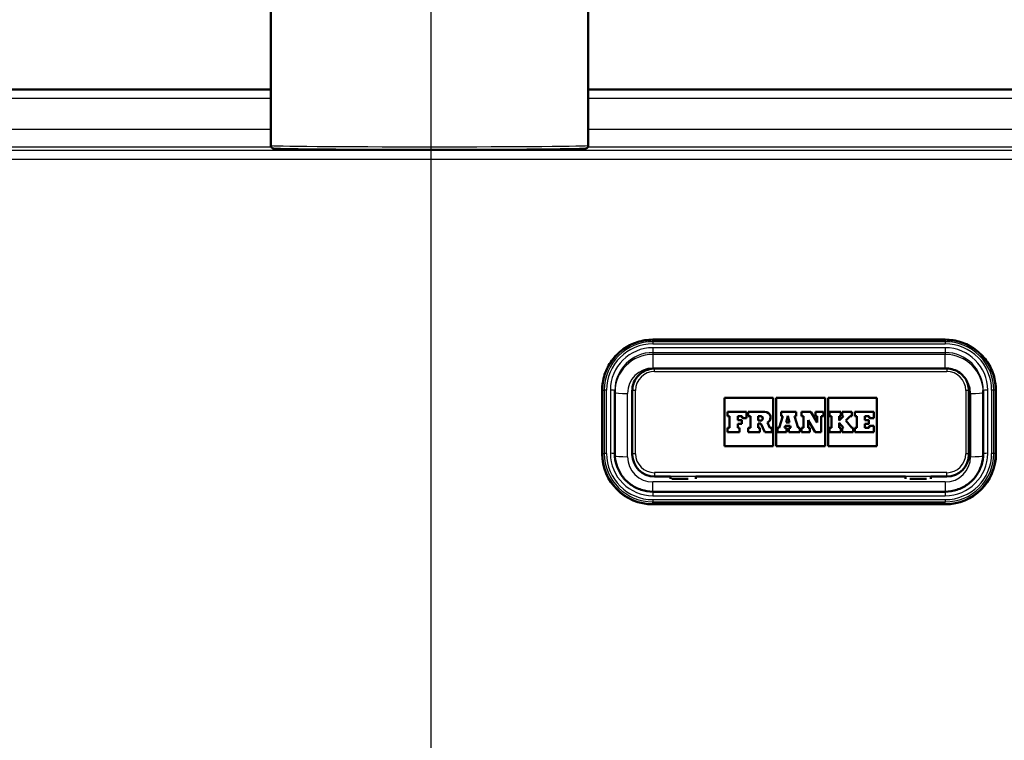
# Model space of a CAD drawing. Header units: millimetres. Extents: x 100 to 2000, y 93 to 3947.
# Tile 9 of 20: x 698 to 853, y 1665 to 1778. Entities that reach past the tile are written whole.
import ezdxf

# ---------------------------------------------------------------- set-up
doc = ezdxf.new("R2010")
doc.units = ezdxf.units.MM
doc.header["$LTSCALE"] = 10
for name, color, linetype, lineweight in [('Centerline(ISO)', 7, 'Continuous', 25), ('Dimensions(ISO)', 7, 'Continuous', 25), ('Hatch', 7, 'Continuous', 9), ('Visible Edges(ISO)', 7, 'Continuous', 50), ('Visible Tangent Edges(ISO)', 7, 'Continuous', 25)]:
    doc.layers.add(name, color=color, linetype=linetype, lineweight=lineweight)
doc.styles.add('Text_3.5mm', font='arial.ttf', dxfattribs={"width": 0.9})
doc.dimstyles.new('KS-STANDARD', dxfattribs={"dimscale": 10, "dimtxt": 3.5, "dimasz": 2.5, "dimexe": 3.175, "dimexo": 0, "dimgap": 0.8, "dimtad": 1, "dimdec": 1, "dimrnd": 1e-08, "dimtxsty": 'Text_3.5mm', "dimcen": 0.09, "dimdle": 10, "dimclrd": 7, "dimclre": 7, "dimclrt": 7, "dimadec": 0, "dimazin": 2, "dimtfac": 0.714286, "dimtdec": 4, "dimtmove": 0, "dimatfit": 3, "dimfxl": 1, "dimtolj": 1, "dimlwd": 25, "dimlwe": 25, "dimarcsym": 0})

# ---------------------------------------------------------------- blocks, each defined once
blk = doc.blocks.new('*D9')
at = {"layer": 'Defpoints', "color": 0, "linetype": 'Continuous'}
for p in [(965.57, 1767.08), (1225.09, 1767.08), (800.23, 1567.24)]:
    blk.add_point(p, dxfattribs=at)
at = {"layer": 'Dimensions(ISO)', "color": 7, "linetype": 'Continuous', "lineweight": 25}
for p, q in [((965.57, 1767.08), (1256.84, 1767.08)), ((1225.09, 1592.24), (1225.09, 1742.08)), ((800.23, 1567.24), (1256.84, 1567.24))]:
    blk.add_line(p, q, dxfattribs=at)
at = {"layer": 'Dimensions(ISO)', "color": 7, "linetype": 'Continuous'}
for points in [[(1220.93, 1742.08), (1229.26, 1742.08), (1225.09, 1767.08)], [(1220.93, 1592.24), (1229.26, 1592.24), (1225.09, 1567.24)]]:
    blk.add_solid(points, dxfattribs=at)
at = {"layer": 'Dimensions(ISO)', "color": 7, "linetype": 'Continuous', "lineweight": 25, "insert": (1199.22, 1632.24), "char_height": 35, "attachment_point": 4, "rotation": 90, "style": 'Text_3.5mm'}
blk.add_mtext('\\A1;200', dxfattribs=at)

msp = doc.modelspace()

# ---------------------------------------------------------------- hatches: boundary and pattern name
at = {"layer": 'Hatch'}
h = msp.add_hatch(dxfattribs=at)
h.set_pattern_fill('ANSI31', color=256, scale=254, style=0)
h.set_pattern_definition([(45, (0, 0), (-22.45064, 22.45064), [])])
edge = h.paths.add_edge_path()
edge.add_spline(control_points=[(797.58, 1551.38), (797.7, 1551.38), (797.84, 1551.36), (798.05, 1551.3), (798.16, 1551.25), (798.29, 1551.16), (798.35, 1551.1), (798.38, 1551.04), (798.38, 1551.03), (798.39, 1551.03)], knot_values=[-0.10134, -0.10134, -0.10134, -0.10134, -0.064566, -0.064566, -0.036176, -0.036176, -0.015542, -0.015542, -0.013949, -0.013949, -0.013949, -0.013949], degree=3, periodic=0)
edge.add_line((798.39, 1551.03), (798.39, 1551.03))
edge.add_spline(control_points=[(798.39, 1551.03), (798.82, 1551.13), (799.24, 1551.25), (800.47, 1551.64), (801.35, 1551.99), (803.04, 1552.84), (803.84, 1553.35), (804.76, 1554.08), (805.01, 1554.29), (805.25, 1554.53)], knot_values=[12.958233, 12.958233, 12.958233, 12.958233, 13.085259, 13.085259, 13.344928, 13.344928, 13.604598, 13.604598, 13.698705, 13.698705, 13.698705, 13.698705], degree=3, periodic=0)
edge.add_spline(control_points=[(805.25, 1554.53), (805.58, 1554.83), (805.91, 1555.11), (806.91, 1555.89), (807.7, 1556.39), (809.36, 1557.24), (810.23, 1557.6), (811.93, 1558.16), (812.92, 1558.41), (814.68, 1558.69), (815.44, 1558.77), (816.17, 1558.8)], knot_values=[4.12508, 4.12508, 4.12508, 4.12508, 4.248792, 4.248792, 4.50521, 4.50521, 4.761627, 4.761627, 5.040476, 5.040476, 5.250444, 5.250444, 5.250444, 5.250444], degree=3, periodic=0)
edge.add_spline(control_points=[(816.17, 1558.8), (847.56, 1560.02), (918.28, 1563.55)], knot_values=[25.041438, 25.041438, 25.041438, 31.228793, 31.228793, 31.228793], weights=[1.751223, 1.468718, 1.000744], degree=2, periodic=0)
edge.add_spline(control_points=[(918.28, 1563.55), (920.46, 1563.66), (922.61, 1564.13), (926.68, 1565.74), (928.57, 1566.88), (932.22, 1569.98), (933.85, 1572.04), (936.24, 1576.67), (936.98, 1579.19), (937.2, 1581.79)], knot_values=[-2.875134, -2.875134, -2.875134, -2.875134, -2.219023, -2.219023, -1.562894, -1.562894, -0.781472, -0.781472, 0, 0, 0, 0], degree=3, periodic=0)
edge.add_line((937.2, 1581.79), (952.35, 1754.97))
edge.add_ellipse((956.84, 1754.58), major_axis=(0.39, 4.48), ratio=1, start_angle=23.7503, end_angle=90, ccw=False)
edge.add_line((955.39, 1758.84), (955.39, 1760.08))
edge.add_ellipse((956.39, 1760.08), major_axis=(0, 1), ratio=1, start_angle=0, end_angle=90, ccw=False)
edge.add_line((956.39, 1761.08), (957.39, 1761.08))
edge.add_line((957.39, 1761.08), (967.39, 1761.08))
edge.add_line((967.39, 1761.08), (967.07, 1765.68))
edge.add_ellipse((965.57, 1765.58), major_axis=(-0.1, 1.5), ratio=1, start_angle=270, end_angle=356)
edge.add_line((965.57, 1767.08), (948.76, 1767.08))
edge.add_ellipse((948.76, 1765.58), major_axis=(-1.5, 0), ratio=1, start_angle=270, end_angle=355)
edge.add_line((947.27, 1765.71), (931.57, 1586.2))
edge.add_spline(control_points=[(931.57, 1586.2), (931.42, 1584.56), (931.01, 1582.96), (929.69, 1579.96), (928.79, 1578.58), (926.36, 1575.93), (924.77, 1574.76), (921.23, 1573.1), (919.32, 1572.62), (917.37, 1572.52)], knot_values=[-2.156381, -2.156381, -2.156381, -2.156381, -1.664116, -1.664116, -1.171866, -1.171866, -0.585904, -0.585904, 0, 0, 0, 0], degree=3, periodic=0)
edge.add_spline(control_points=[(917.37, 1572.52), (832.44, 1568.27), (800.23, 1567.24)], knot_values=[0.008308, 0.008308, 0.008308, 8.276929, 8.276929, 8.276929], weights=[1.001255, 1.625557, 1.917442], degree=2, periodic=0)
edge.add_spline(control_points=[(800.23, 1567.24), (799.9, 1567.23), (799.55, 1567.2), (798.76, 1567.09), (798.32, 1566.99), (797.27, 1566.68), (796.51, 1566.34), (795.54, 1565.66), (795.11, 1565.25), (794.76, 1564.66), (794.67, 1564.45), (794.6, 1564.19), (794.58, 1564.09), (794.56, 1563.99)], knot_values=[0.700676, 0.700676, 0.700676, 0.700676, 0.795408, 0.795408, 0.919285, 0.919285, 1.125469, 1.125469, 1.275, 1.275, 1.331078, 1.331078, 1.358683, 1.358683, 1.358683, 1.358683], degree=3, periodic=0)
edge.add_spline(control_points=[(794.56, 1563.99), (794.43, 1562.93), (794.3, 1561.89)], knot_values=[0, 0, 0, 0.211341, 0.211341, 0.211341], weights=[1, 1.000003, 1], degree=2, periodic=0)
edge.add_spline(control_points=[(794.3, 1561.89), (794.29, 1561.86), (794.29, 1561.83), (794.27, 1561.76), (794.24, 1561.7), (794.14, 1561.54), (794.02, 1561.42), (793.9, 1561.33), (793.89, 1561.33), (793.88, 1561.32)], knot_values=[0.006591, 0.006591, 0.006591, 0.006591, 0.014231, 0.014231, 0.029909, 0.029909, 0.071875, 0.071875, 0.074931, 0.074931, 0.074931, 0.074931], degree=3, periodic=0)
edge.add_spline(control_points=[(793.88, 1561.32), (792.27, 1560.26), (790.71, 1559.3)], knot_values=[0, 0, 0, 0.376379, 0.376379, 0.376379], weights=[1, 1.000387, 1], degree=2, periodic=0)
edge.add_spline(control_points=[(790.71, 1559.3), (790.53, 1559.2), (790.31, 1559.11), (789.98, 1559.03), (789.83, 1559), (789.67, 1558.97)], knot_values=[0.077064, 0.077064, 0.077064, 0.077064, 0.136783, 0.136783, 0.179661, 0.179661, 0.179661, 0.179661], degree=3, periodic=0)
edge.add_spline(control_points=[(789.67, 1558.97), (762.39, 1555.4), (735.11, 1558.97)], knot_values=[0, 0, 0, 5.470025, 5.470025, 5.470025], weights=[1, 1.1468, 1], degree=2, periodic=0)
edge.add_spline(control_points=[(735.11, 1558.97), (734.95, 1559), (734.8, 1559.03), (734.47, 1559.11), (734.25, 1559.2), (734.07, 1559.3)], knot_values=[0.758767, 0.758767, 0.758767, 0.758767, 0.801645, 0.801645, 0.861364, 0.861364, 0.861364, 0.861364], degree=3, periodic=0)
edge.add_spline(control_points=[(734.07, 1559.3), (732.51, 1560.26), (730.9, 1561.32)], knot_values=[0, 0, 0, 0.376379, 0.376379, 0.376379], weights=[1, 1.000387, 1], degree=2, periodic=0)
edge.add_spline(control_points=[(730.9, 1561.32), (730.89, 1561.33), (730.88, 1561.33), (730.76, 1561.42), (730.64, 1561.54), (730.54, 1561.7), (730.51, 1561.76), (730.49, 1561.83), (730.49, 1561.86), (730.48, 1561.89)], knot_values=[0.804848, 0.804848, 0.804848, 0.804848, 0.807903, 0.807903, 0.849869, 0.849869, 0.865548, 0.865548, 0.873188, 0.873188, 0.873188, 0.873188], degree=3, periodic=0)
edge.add_spline(control_points=[(730.48, 1561.89), (730.35, 1562.93), (730.22, 1563.99)], knot_values=[0, 0, 0, 0.211341, 0.211341, 0.211341], weights=[1, 1.000003, 1], degree=2, periodic=0)
edge.add_spline(control_points=[(730.22, 1563.99), (730.2, 1564.09), (730.18, 1564.19), (730.11, 1564.45), (730.02, 1564.66), (729.67, 1565.25), (729.24, 1565.66), (728.27, 1566.34), (727.51, 1566.68), (726.46, 1566.99), (726.02, 1567.09), (725.23, 1567.2), (724.88, 1567.23), (724.55, 1567.24)], knot_values=[1.407459, 1.407459, 1.407459, 1.407459, 1.435064, 1.435064, 1.491142, 1.491142, 1.640673, 1.640673, 1.846857, 1.846857, 1.970734, 1.970734, 2.065466, 2.065466, 2.065466, 2.065466], degree=3, periodic=0)
edge.add_spline(control_points=[(724.55, 1567.24), (692.34, 1568.27), (607.41, 1572.52)], knot_values=[22.797799, 22.797799, 22.797799, 31.066421, 31.066421, 31.066421], weights=[1.917442, 1.625557, 1.001255], degree=2, periodic=0)
edge.add_spline(control_points=[(607.41, 1572.52), (605.77, 1572.6), (604.16, 1572.95), (601.11, 1574.16), (599.69, 1575.01), (596.95, 1577.34), (595.73, 1578.89), (593.93, 1582.36), (593.39, 1584.25), (593.21, 1586.2)], knot_values=[-2.156391, -2.156391, -2.156391, -2.156391, -1.66429, -1.66429, -1.172174, -1.172174, -0.586106, -0.586106, 0, 0, 0, 0], degree=3, periodic=0)
edge.add_line((593.21, 1586.2), (577.51, 1765.71))
edge.add_ellipse((576.02, 1765.58), major_axis=(-0.13, 1.49), ratio=1, start_angle=270, end_angle=355)
edge.add_line((576.02, 1767.08), (559.21, 1767.08))
edge.add_ellipse((559.21, 1765.58), major_axis=(-1.5, 0), ratio=1, start_angle=270, end_angle=356)
edge.add_line((557.71, 1765.68), (557.39, 1761.08))
edge.add_line((557.39, 1761.08), (567.39, 1761.08))
edge.add_line((567.39, 1761.08), (568.39, 1761.08))
edge.add_ellipse((568.39, 1760.08), major_axis=(1, 0), ratio=1, start_angle=0, end_angle=90, ccw=False)
edge.add_line((569.39, 1760.08), (569.39, 1758.84))
edge.add_ellipse((567.94, 1754.58), major_axis=(4.26, -1.45), ratio=1, start_angle=23.7503, end_angle=90, ccw=False)
edge.add_line((572.43, 1754.97), (587.58, 1581.79))
edge.add_spline(control_points=[(587.58, 1581.79), (587.77, 1579.61), (588.32, 1577.48), (590.08, 1573.47), (591.28, 1571.63), (594.52, 1568.09), (596.64, 1566.54), (601.35, 1564.32), (603.9, 1563.68), (606.5, 1563.55)], knot_values=[-2.875121, -2.875121, -2.875121, -2.875121, -2.218794, -2.218794, -1.562489, -1.562489, -0.781206, -0.781206, 0, 0, 0, 0], degree=3, periodic=0)
edge.add_spline(control_points=[(606.5, 1563.55), (677.22, 1560.02), (708.61, 1558.8)], knot_values=[0.004917, 0.004917, 0.004917, 6.192271, 6.192271, 6.192271], weights=[1.000744, 1.468718, 1.751223], degree=2, periodic=0)
edge.add_spline(control_points=[(708.61, 1558.8), (709.34, 1558.77), (710.1, 1558.69), (711.86, 1558.41), (712.85, 1558.16), (714.55, 1557.6), (715.42, 1557.24), (717.08, 1556.39), (717.87, 1555.89), (718.87, 1555.11), (719.2, 1554.83), (719.53, 1554.53)], knot_values=[1.769227, 1.769227, 1.769227, 1.769227, 1.979195, 1.979195, 2.258043, 2.258043, 2.514461, 2.514461, 2.770879, 2.770879, 2.894591, 2.894591, 2.894591, 2.894591], degree=3, periodic=0)
edge.add_spline(control_points=[(719.53, 1554.53), (719.77, 1554.29), (720.02, 1554.08), (720.94, 1553.35), (721.74, 1552.84), (723.43, 1551.99), (724.31, 1551.64), (725.54, 1551.25), (725.96, 1551.13), (726.39, 1551.03)], knot_values=[5.380685, 5.380685, 5.380685, 5.380685, 5.474793, 5.474793, 5.734462, 5.734462, 5.994132, 5.994132, 6.121158, 6.121158, 6.121158, 6.121158], degree=3, periodic=0)
edge.add_line((726.39, 1551.03), (726.39, 1551.03))
edge.add_spline(control_points=[(726.39, 1551.03), (726.4, 1551.03), (726.4, 1551.04), (726.43, 1551.1), (726.49, 1551.16), (726.62, 1551.25), (726.73, 1551.3), (726.94, 1551.36), (727.08, 1551.38), (727.2, 1551.38)], knot_values=[0.013949, 0.013949, 0.013949, 0.013949, 0.015542, 0.015542, 0.036176, 0.036176, 0.064566, 0.064566, 0.10134, 0.10134, 0.10134, 0.10134], degree=3, periodic=0)
edge.add_line((727.2, 1551.38), (738.49, 1551.38))
edge.add_line((738.49, 1551.38), (797.58, 1551.38))
edge = h.paths.add_edge_path(flags=0)
edge.add_spline(control_points=[(732.41, 1554.28), (732.41, 1554.29), (732.41, 1554.29), (732.41, 1554.3), (732.42, 1554.3), (732.43, 1554.32), (732.44, 1554.33), (732.47, 1554.35), (732.49, 1554.36), (732.54, 1554.38), (732.57, 1554.38), (732.6, 1554.38)], knot_values=[0.000336, 0.000336, 0.000336, 0.000336, 0.0014, 0.0014, 0.002957, 0.002957, 0.007223, 0.007223, 0.013516, 0.013516, 0.02204, 0.02204, 0.02204, 0.02204], degree=3, periodic=0)
edge.add_line((732.6, 1554.38), (792.18, 1554.38))
edge.add_spline(control_points=[(792.18, 1554.38), (792.21, 1554.38), (792.24, 1554.38), (792.29, 1554.36), (792.31, 1554.35), (792.34, 1554.33), (792.35, 1554.32), (792.36, 1554.3), (792.37, 1554.3), (792.37, 1554.29), (792.37, 1554.29), (792.37, 1554.28)], knot_values=[0.066256, 0.066256, 0.066256, 0.066256, 0.07478, 0.07478, 0.081072, 0.081072, 0.085338, 0.085338, 0.086895, 0.086895, 0.087959, 0.087959, 0.087959, 0.087959], degree=3, periodic=0)
edge.add_line((792.37, 1554.28), (792.4, 1553.88))
edge.add_spline(control_points=[(792.4, 1553.88), (792.4, 1553.88), (792.4, 1553.88), (792.4, 1553.88), (792.4, 1553.87), (792.4, 1553.87), (792.39, 1553.86), (792.39, 1553.85), (792.38, 1553.84), (792.37, 1553.83), (792.34, 1553.81), (792.32, 1553.8), (792.27, 1553.78), (792.24, 1553.78), (792.21, 1553.78)], knot_values=[-0.000336, -0.000336, -0.000336, -0.000336, 0, 0, 0, 0.001401, 0.001401, 0.002958, 0.002958, 0.007223, 0.007223, 0.013512, 0.013512, 0.021371, 0.021371, 0.021371, 0.021371], degree=3, periodic=0)
edge.add_spline(control_points=[(792.21, 1553.78), (762.39, 1553.23), (732.57, 1553.78)], knot_values=[2.21493, 2.21493, 2.21493, 9.191636, 9.191636, 9.191636], weights=[1.169518, 1.372163, 1.169518], degree=2, periodic=0)
edge.add_spline(control_points=[(732.57, 1553.78), (732.54, 1553.78), (732.51, 1553.78), (732.46, 1553.8), (732.44, 1553.81), (732.41, 1553.83), (732.4, 1553.84), (732.39, 1553.85), (732.39, 1553.86), (732.38, 1553.87), (732.38, 1553.87), (732.38, 1553.88), (732.38, 1553.88), (732.38, 1553.88), (732.38, 1553.88)], knot_values=[-0.021371, -0.021371, -0.021371, -0.021371, -0.013512, -0.013512, -0.007223, -0.007223, -0.002958, -0.002958, -0.001401, -0.001401, 0, 0, 0, 0.000336, 0.000336, 0.000336, 0.000336], degree=3, periodic=0)
edge.add_line((732.38, 1553.88), (732.41, 1554.28))

# ---------------------------------------------------------------- linework, layer by layer
at = {"layer": 'Centerline(ISO)', "linetype": 'Continuous'}
msp.add_line((762.39, 837.35), (762.39, 1803.83), dxfattribs=at)
at = {"layer": 'Visible Edges(ISO)'}
for p, q in [((737.11, 1758.26), (737.11, 1843.25)), ((787.11, 1758.26), (787.11, 1843.25)), ((737.11, 1767.08), (597.43, 1767.08)), ((854.97, 1767.08), (787.11, 1767.08)), ((797.29, 1727.66), (843.29, 1727.66)), ((843.54, 1723.1), (797.54, 1723.1)), ((789.29, 1719.69), (789.29, 1709.72)), ((791.29, 1709.69), (791.29, 1719.65)), ((794.04, 1719.61), (794.04, 1709.65)), ((847.04, 1709.65), (847.04, 1719.61)), ((849.29, 1719.65), (849.29, 1709.69)), ((851.29, 1709.72), (851.29, 1719.69)), ((808.54, 1710.87), (808.54, 1718.48)), ((808.54, 1718.48), (816.23, 1718.48)), ((808.54, 1718.48), (816.23, 1718.48)), ((816.23, 1718.48), (816.23, 1710.87)), ((816.69, 1710.87), (816.69, 1718.48)), ((816.69, 1718.48), (824.39, 1718.48)), ((816.69, 1718.48), (824.39, 1718.48)), ((824.39, 1718.48), (824.39, 1710.87)), ((824.85, 1710.87), (824.85, 1718.48)), ((824.85, 1718.48), (832.54, 1718.48)), ((824.85, 1718.48), (832.54, 1718.48)), ((832.54, 1718.48), (832.54, 1710.87)), ((812.03, 1716.28), (809.03, 1716.28)), ((809.03, 1716.28), (809.03, 1715.63)), ((812.03, 1715.3), (812.03, 1716.28)), ((814.93, 1716.28), (812.29, 1716.28)), ((812.29, 1716.28), (812.29, 1715.63)), ((819.82, 1716.28), (817.47, 1716.28)), ((817.47, 1716.28), (817.47, 1715.63)), ((819.82, 1715.63), (819.82, 1716.28)), ((822.13, 1716.28), (820.66, 1716.28)), ((820.66, 1716.28), (820.66, 1715.63)), ((823.14, 1714.59), (822.13, 1716.28)), ((824.16, 1716.28), (822.88, 1716.28)), ((822.88, 1716.28), (822.88, 1715.63)), ((824.16, 1715.63), (824.16, 1716.28)), ((826.85, 1716.28), (825.08, 1716.28)), ((825.08, 1716.28), (825.08, 1715.63)), ((826.85, 1715.63), (826.85, 1716.28)), ((828.6, 1716.28), (827.1, 1716.28)), ((827.1, 1716.28), (827.1, 1715.63)), ((828.6, 1715.63), (828.6, 1716.28)), ((832.05, 1716.28), (829.09, 1716.28)), ((829.09, 1716.28), (829.09, 1715.63)), ((832.05, 1715.3), (832.05, 1716.28)), ((809.03, 1715.63), (809.32, 1715.63)), ((809.03, 1715.63), (809.03, 1715.63)), ((809.03, 1715.63), (809.32, 1715.63)), ((809.32, 1715.63), (809.32, 1713.77)), ((810.64, 1715.63), (811.33, 1715.63)), ((810.64, 1714.98), (810.64, 1715.63)), ((810.64, 1715.63), (811.33, 1715.63)), ((811.28, 1714.98), (810.64, 1714.98)), ((811.28, 1714.42), (811.28, 1714.98)), ((811.33, 1715.63), (811.33, 1715.3)), ((811.33, 1715.3), (812.03, 1715.3)), ((811.33, 1715.3), (811.33, 1715.3)), ((811.33, 1715.3), (812.03, 1715.3)), ((812.03, 1715.3), (812.03, 1715.3)), ((812.29, 1715.63), (812.63, 1715.63)), ((812.29, 1715.63), (812.29, 1715.63)), ((812.29, 1715.63), (812.63, 1715.63)), ((812.63, 1715.63), (812.63, 1713.77)), ((813.84, 1715.63), (814.21, 1715.63)), ((813.84, 1715.63), (814.21, 1715.63)), ((813.84, 1714.9), (813.84, 1715.63)), ((814.21, 1714.9), (813.84, 1714.9)), ((815.71, 1713.77), (815.31, 1714.62)), ((815.8, 1715.4), (815.8, 1715.4)), ((817.72, 1715.63), (817.14, 1713.77)), ((817.47, 1715.63), (817.72, 1715.63)), ((817.47, 1715.63), (817.47, 1715.63)), ((817.47, 1715.63), (817.72, 1715.63)), ((818.25, 1714.6), (818.53, 1715.66)), ((818.25, 1714.6), (818.53, 1715.66)), ((818.79, 1714.6), (818.25, 1714.6)), ((818.53, 1715.66), (818.79, 1714.6)), ((818.53, 1715.66), (818.79, 1714.6)), ((818.53, 1715.66), (818.53, 1715.66)), ((819.56, 1715.63), (819.82, 1715.63)), ((820.13, 1713.77), (819.56, 1715.63)), ((819.56, 1715.63), (819.82, 1715.63)), ((819.82, 1715.63), (819.82, 1715.63)), ((820.66, 1715.63), (820.97, 1715.63)), ((820.66, 1715.63), (820.66, 1715.63)), ((820.66, 1715.63), (820.97, 1715.63)), ((820.97, 1715.63), (820.97, 1713.77)), ((821.71, 1715), (822.85, 1713.07)), ((821.71, 1713.77), (821.71, 1715)), ((821.71, 1715), (822.85, 1713.08)), ((822.88, 1715.63), (823.14, 1715.63)), ((822.88, 1715.63), (822.88, 1715.63)), ((822.88, 1715.63), (823.14, 1715.63)), ((823.14, 1715.63), (823.14, 1714.59)), ((823.8, 1715.63), (824.16, 1715.63)), ((823.8, 1715.63), (824.16, 1715.63)), ((823.8, 1713.08), (823.8, 1715.63)), ((824.16, 1715.63), (824.16, 1715.63)), ((825.08, 1715.63), (825.41, 1715.63)), ((825.08, 1715.63), (825.08, 1715.63)), ((825.08, 1715.63), (825.41, 1715.63)), ((825.41, 1715.63), (825.41, 1713.77)), ((826.6, 1715.63), (826.85, 1715.63)), ((827.3, 1715.63), (826.6, 1714.93)), ((826.6, 1714.93), (826.6, 1715.63)), ((826.6, 1715.63), (826.85, 1715.63)), ((826.6, 1714.55), (827.3, 1713.77)), ((826.6, 1713.77), (826.6, 1714.55)), ((826.6, 1714.55), (827.3, 1713.77)), ((826.85, 1715.63), (826.85, 1715.63)), ((827.1, 1715.63), (827.3, 1715.63)), ((827.1, 1715.63), (827.1, 1715.63)), ((827.1, 1715.63), (827.3, 1715.63)), ((827.64, 1714.92), (828.33, 1715.63)), ((827.64, 1714.92), (828.33, 1715.63)), ((828.6, 1713.77), (827.64, 1714.92)), ((828.33, 1715.63), (828.6, 1715.63)), ((828.33, 1715.63), (828.33, 1715.63)), ((828.33, 1715.63), (828.6, 1715.63)), ((828.6, 1715.63), (828.6, 1715.63)), ((829.09, 1715.63), (829.4, 1715.63)), ((829.09, 1715.63), (829.09, 1715.63)), ((829.09, 1715.63), (829.4, 1715.63)), ((829.4, 1715.63), (829.4, 1713.77)), ((830.66, 1715.63), (831.35, 1715.63)), ((830.66, 1714.98), (830.66, 1715.63)), ((830.66, 1715.63), (831.35, 1715.63)), ((831.29, 1714.98), (830.66, 1714.98)), ((831.29, 1714.42), (831.29, 1714.98)), ((831.35, 1715.63), (831.35, 1715.3)), ((831.35, 1715.3), (832.05, 1715.3)), ((831.35, 1715.3), (831.35, 1715.3)), ((831.35, 1715.3), (832.05, 1715.3)), ((832.05, 1715.3), (832.05, 1715.3)), ((809.32, 1713.77), (809.03, 1713.77)), ((809.03, 1713.77), (809.03, 1713.08)), ((809.03, 1713.08), (810.93, 1713.08)), ((809.03, 1713.08), (809.03, 1713.07)), ((809.03, 1713.07), (810.93, 1713.07)), ((810.64, 1714.42), (811.28, 1714.42)), ((810.64, 1713.77), (810.64, 1714.42)), ((810.64, 1714.42), (811.28, 1714.42)), ((810.93, 1713.77), (810.64, 1713.77)), ((810.93, 1713.08), (810.93, 1713.77)), ((810.93, 1713.08), (810.93, 1713.07)), ((811.28, 1714.42), (811.28, 1714.42)), ((812.63, 1713.77), (812.29, 1713.77)), ((812.29, 1713.77), (812.29, 1713.08)), ((812.29, 1713.08), (812.29, 1713.07)), ((812.29, 1713.08), (814.14, 1713.08)), ((812.29, 1713.07), (814.14, 1713.07)), ((813.84, 1714.44), (814.27, 1714.44)), ((813.84, 1713.77), (813.84, 1714.44)), ((813.84, 1714.44), (814.27, 1714.44)), ((814.14, 1713.77), (813.84, 1713.77)), ((814.14, 1713.08), (814.14, 1713.77)), ((814.14, 1713.08), (814.14, 1713.07)), ((814.27, 1714.44), (814.88, 1713.07)), ((814.27, 1714.44), (814.27, 1714.44)), ((814.27, 1714.44), (814.88, 1713.08)), ((814.88, 1713.08), (816, 1713.08)), ((814.88, 1713.08), (814.88, 1713.07)), ((814.88, 1713.07), (816, 1713.07)), ((816, 1713.77), (815.71, 1713.77)), ((816, 1713.08), (816, 1713.77)), ((816, 1713.08), (816, 1713.07)), ((817.14, 1713.77), (816.92, 1713.77)), ((816.92, 1713.77), (816.92, 1713.08)), ((816.92, 1713.08), (816.92, 1713.07)), ((816.92, 1713.08), (818.32, 1713.08)), ((816.92, 1713.07), (818.32, 1713.07)), ((818.02, 1713.77), (818.11, 1714.09)), ((818.02, 1713.77), (818.11, 1714.09)), ((818.32, 1713.77), (818.02, 1713.77)), ((818.11, 1714.09), (818.91, 1714.09)), ((818.11, 1714.09), (818.11, 1714.09)), ((818.11, 1714.09), (818.91, 1714.09)), ((818.32, 1713.08), (818.32, 1713.77)), ((818.32, 1713.08), (818.32, 1713.07)), ((818.99, 1713.77), (818.67, 1713.77)), ((818.67, 1713.77), (818.67, 1713.08)), ((818.67, 1713.08), (818.67, 1713.07)), ((818.67, 1713.08), (820.42, 1713.08)), ((818.67, 1713.07), (820.42, 1713.07)), ((818.91, 1714.09), (818.99, 1713.77)), ((818.91, 1714.09), (818.91, 1714.09)), ((818.91, 1714.09), (818.99, 1713.77)), ((820.42, 1713.77), (820.13, 1713.77)), ((820.42, 1713.08), (820.42, 1713.77)), ((820.42, 1713.08), (820.42, 1713.07)), ((820.97, 1713.77), (820.66, 1713.77)), ((820.66, 1713.77), (820.66, 1713.08)), ((820.66, 1713.08), (820.66, 1713.07)), ((820.66, 1713.08), (821.97, 1713.08)), ((820.66, 1713.07), (821.97, 1713.07)), ((821.97, 1713.77), (821.71, 1713.77)), ((821.97, 1713.08), (821.97, 1713.77)), ((821.97, 1713.08), (821.97, 1713.07)), ((822.85, 1713.08), (822.85, 1713.07)), ((822.85, 1713.08), (823.8, 1713.08)), ((822.85, 1713.07), (823.8, 1713.07)), ((823.8, 1713.08), (823.8, 1713.07)), ((825.41, 1713.77), (825.08, 1713.77)), ((825.08, 1713.77), (825.08, 1713.08)), ((825.08, 1713.08), (825.08, 1713.07)), ((825.08, 1713.08), (826.85, 1713.08)), ((825.08, 1713.07), (826.85, 1713.07)), ((826.85, 1713.77), (826.6, 1713.77)), ((826.85, 1713.08), (826.85, 1713.77)), ((826.85, 1713.08), (826.85, 1713.07)), ((827.3, 1713.77), (827.1, 1713.77)), ((827.1, 1713.77), (827.1, 1713.08)), ((827.1, 1713.08), (827.1, 1713.07)), ((827.1, 1713.08), (828.81, 1713.08)), ((827.1, 1713.07), (828.81, 1713.07)), ((828.81, 1713.77), (828.6, 1713.77)), ((828.81, 1713.08), (828.81, 1713.77)), ((828.81, 1713.08), (828.81, 1713.07)), ((829.4, 1713.77), (829.09, 1713.77)), ((829.09, 1713.77), (829.09, 1713.08)), ((829.09, 1713.08), (829.09, 1713.07)), ((829.09, 1713.08), (832.05, 1713.08)), ((829.09, 1713.07), (832.05, 1713.07)), ((830.66, 1714.42), (831.29, 1714.42)), ((830.66, 1713.77), (830.66, 1714.42)), ((830.66, 1714.42), (831.29, 1714.42)), ((831.35, 1713.77), (830.66, 1713.77)), ((831.29, 1714.42), (831.29, 1714.42)), ((832.05, 1714.1), (831.35, 1714.1)), ((831.35, 1714.1), (831.35, 1713.77)), ((832.05, 1713.08), (832.05, 1714.1)), ((832.05, 1713.08), (832.05, 1713.07)), ((816.23, 1710.87), (808.54, 1710.87)), ((824.39, 1710.87), (816.69, 1710.87)), ((832.54, 1710.87), (824.85, 1710.87)), ((789.29, 1709.72), (789.29, 1709.69)), ((794.04, 1709.65), (794.04, 1709.59)), ((847.04, 1709.65), (847.04, 1709.59)), ((851.29, 1709.72), (851.29, 1709.69)), ((797.54, 1706.1), (800.04, 1706.1)), ((800.04, 1705.74), (800.04, 1706.1)), ((802.84, 1705.74), (800.24, 1705.74)), ((804.04, 1706.1), (804.04, 1705.74)), ((804.04, 1706.1), (837.04, 1706.1)), ((837.04, 1706.1), (837.04, 1705.74)), ((840.34, 1705.74), (837.74, 1705.74)), ((841.04, 1705.74), (841.04, 1706.1)), ((841.04, 1706.1), (843.54, 1706.1)), ((843.29, 1703.71), (797.29, 1703.71)), ((797.29, 1701.72), (843.29, 1701.72))]:
    msp.add_line(p, q, dxfattribs=at)
for centre, major_axis, start_param, end_param in [((814.93, 1715.4), (0.874, 0), 5.16581, 7.853982), ((814.21, 1715.26), (0.366, 0), 0.001195, 1.570796), ((814.21, 1715.26), (0.366, 0), 4.712389, 7.853982), ((814.93, 1715.4), (0.874, 0), 5.16623, 6.283185), ((797.29, 1709.69), (-8, 0), 0, 1.570796), ((797.54, 1709.59), (-3.5, 0), 0, 1.570796), ((843.29, 1709.69), (8, 0), 4.712389, 6.283185), ((843.54, 1709.59), (3.5, 0), 4.712389, 6.283185)]:
    msp.add_ellipse(centre, major_axis=major_axis, ratio=0.996195, start_param=start_param, end_param=end_param, dxfattribs=at)
for points, knots in [([(787.11, 1758.26), (787.11, 1758.2), (787.1, 1758.14), (787.07, 1758.04), (787.04, 1757.99), (786.99, 1757.92), (786.96, 1757.89), (786.91, 1757.85), (786.88, 1757.83), (786.83, 1757.8), (786.81, 1757.79), (786.75, 1757.77), (786.73, 1757.77), (786.63, 1757.74), (786.59, 1757.74), (786.3, 1757.72), (785.89, 1757.7), (784.41, 1757.67), (783.14, 1757.64), (779.94, 1757.61), (778, 1757.59), (773.67, 1757.57), (771.27, 1757.56), (766.23, 1757.54), (763.6, 1757.54), (758.38, 1757.54), (755.79, 1757.55), (750.9, 1757.57), (748.61, 1757.58), (744.57, 1757.61), (742.81, 1757.62), (740.01, 1757.66), (738.96, 1757.68), (738.08, 1757.71), (737.89, 1757.72), (737.69, 1757.74), (737.64, 1757.74), (737.56, 1757.75), (737.54, 1757.76), (737.46, 1757.78), (737.43, 1757.78), (737.35, 1757.83), (737.34, 1757.84), (737.29, 1757.88), (737.25, 1757.91), (737.18, 1758.01), (737.15, 1758.06), (737.12, 1758.17), (737.11, 1758.21), (737.11, 1758.26)], [3.141593, 3.141593, 3.141593, 3.141593, 3.144628, 3.144628, 3.147952, 3.147952, 3.151962, 3.151962, 3.15692, 3.15692, 3.164261, 3.164261, 3.179769, 3.179769, 3.246818, 3.246818, 3.474632, 3.474632, 3.797741, 3.797741, 4.11815, 4.11815, 4.438281, 4.438281, 4.75835, 4.75835, 5.078407, 5.078407, 5.398486, 5.398486, 5.718658, 5.718658, 6.039297, 6.039297, 6.161241, 6.161241, 6.222213, 6.222213, 6.252699, 6.252699, 6.267942, 6.267942, 6.271584, 6.271584, 6.276961, 6.276961, 6.280941, 6.280941, 6.283185, 6.283185, 6.283185, 6.283185]), ([(789.29, 1719.69), (789.29, 1720.52), (789.42, 1721.36), (789.94, 1722.94), (790.33, 1723.7), (791.31, 1725.05), (791.91, 1725.64), (793.27, 1726.63), (794.02, 1727.01), (795.61, 1727.52), (796.45, 1727.66), (797.29, 1727.66)], [0, 0, 0, 0, 0.314159, 0.314159, 0.628319, 0.628319, 0.942478, 0.942478, 1.256637, 1.256637, 1.570796, 1.570796, 1.570796, 1.570796]), ([(843.29, 1727.66), (844.13, 1727.66), (844.97, 1727.52), (846.56, 1727.01), (847.31, 1726.63), (848.67, 1725.64), (849.27, 1725.05), (850.25, 1723.7), (850.64, 1722.94), (851.16, 1721.36), (851.29, 1720.52), (851.29, 1719.69)], [1.570796, 1.570796, 1.570796, 1.570796, 1.884956, 1.884956, 2.199115, 2.199115, 2.513274, 2.513274, 2.827433, 2.827433, 3.141593, 3.141593, 3.141593, 3.141593]), ([(797.54, 1723.1), (797.17, 1723.1), (796.81, 1723.04), (796.11, 1722.82), (795.78, 1722.65), (795.19, 1722.22), (794.92, 1721.96), (794.49, 1721.37), (794.32, 1721.04), (794.1, 1720.34), (794.04, 1719.98), (794.04, 1719.61)], [1.570796, 1.570796, 1.570796, 1.570796, 1.884956, 1.884956, 2.199115, 2.199115, 2.513274, 2.513274, 2.827433, 2.827433, 3.141593, 3.141593, 3.141593, 3.141593]), ([(847.04, 1719.61), (847.04, 1719.98), (846.98, 1720.34), (846.76, 1721.04), (846.59, 1721.37), (846.16, 1721.96), (845.89, 1722.22), (845.3, 1722.65), (844.97, 1722.82), (844.27, 1723.04), (843.91, 1723.1), (843.54, 1723.1)], [0, 0, 0, 0, 0.314159, 0.314159, 0.628319, 0.628319, 0.942478, 0.942478, 1.256637, 1.256637, 1.570796, 1.570796, 1.570796, 1.570796]), ([(797.29, 1703.71), (796.66, 1703.71), (796.03, 1703.81), (794.84, 1704.2), (794.27, 1704.49), (793.25, 1705.22), (792.8, 1705.67), (792.07, 1706.68), (791.78, 1707.25), (791.39, 1708.44), (791.29, 1709.06), (791.29, 1709.69)], [4.712389, 4.712389, 4.712389, 4.712389, 5.026548, 5.026548, 5.340708, 5.340708, 5.654867, 5.654867, 5.969026, 5.969026, 6.283185, 6.283185, 6.283185, 6.283185]), ([(849.29, 1709.69), (849.29, 1709.06), (849.19, 1708.44), (848.8, 1707.25), (848.51, 1706.68), (847.78, 1705.67), (847.33, 1705.22), (846.31, 1704.49), (845.74, 1704.2), (844.55, 1703.81), (843.92, 1703.71), (843.29, 1703.71)], [3.141593, 3.141593, 3.141593, 3.141593, 3.455752, 3.455752, 3.769911, 3.769911, 4.08407, 4.08407, 4.39823, 4.39823, 4.712389, 4.712389, 4.712389, 4.712389])]:
    msp.add_open_spline(points, degree=3, knots=knots, dxfattribs=at)
at = {"layer": 'Visible Tangent Edges(ISO)'}
for p, q in [((597.43, 1765.71), (737.11, 1765.71)), ((787.11, 1765.71), (854.96, 1765.71)), ((737.11, 1760.78), (597.86, 1760.78)), ((854.92, 1760.78), (787.11, 1760.78)), ((597.86, 1758.04), (737.16, 1758.04)), ((787.07, 1758.04), (854.89, 1758.04)), ((926.51, 1757.47), (598.27, 1757.47)), ((598.27, 1756.1), (926.51, 1756.1)), ((797.29, 1727.66), (797.29, 1727.6)), ((797.29, 1727.6), (843.29, 1727.6)), ((797.29, 1727.34), (797.29, 1727.6)), ((843.29, 1727.34), (797.29, 1727.34)), ((797.29, 1727.34), (797.29, 1727)), ((797.29, 1727), (843.29, 1727)), ((843.29, 1727.66), (843.29, 1727.6)), ((843.29, 1727.6), (843.29, 1727.34)), ((843.29, 1727.34), (843.29, 1727)), ((843.29, 1726.38), (797.29, 1726.38)), ((797.29, 1726.38), (797.29, 1725.62)), ((797.29, 1725.62), (797.29, 1725.34)), ((797.29, 1725.62), (843.29, 1725.62)), ((843.29, 1726.38), (843.29, 1725.62)), ((843.29, 1725.62), (843.29, 1725.34)), ((843.29, 1725.34), (797.29, 1725.34)), ((797.29, 1725.34), (797.29, 1723.17)), ((843.29, 1723.17), (843.29, 1725.34)), ((797.29, 1723.17), (843.29, 1723.17)), ((797.54, 1722.65), (797.54, 1723.1)), ((797.54, 1722.65), (843.54, 1722.65)), ((843.54, 1723.1), (843.54, 1722.65)), ((789.36, 1719.69), (789.62, 1719.7)), ((789.36, 1709.73), (789.36, 1719.69)), ((789.62, 1719.7), (789.62, 1709.74)), ((789.97, 1709.75), (789.97, 1719.71)), ((790.59, 1719.71), (790.59, 1709.75)), ((793.29, 1709.22), (793.29, 1719.19)), ((794.54, 1709.69), (794.54, 1719.66)), ((846.54, 1719.66), (846.54, 1709.69)), ((847.29, 1719.19), (847.29, 1709.22)), ((849.99, 1709.75), (849.99, 1719.71)), ((850.61, 1719.71), (850.61, 1709.75)), ((851.22, 1719.69), (850.96, 1719.7)), ((850.96, 1709.74), (850.96, 1719.7)), ((851.22, 1719.69), (851.22, 1709.73)), ((814.21, 1715.63), (814.21, 1715.63)), ((789.36, 1709.73), (789.62, 1709.74)), ((851.22, 1709.73), (850.96, 1709.74)), ((843.29, 1705.24), (797.29, 1705.24)), ((797.29, 1703.71), (797.29, 1705.24)), ((797.54, 1706.71), (797.54, 1706.16)), ((843.54, 1706.71), (797.54, 1706.71)), ((797.54, 1706.16), (843.54, 1706.16)), ((797.54, 1706.16), (797.54, 1706.1)), ((843.29, 1705.24), (843.29, 1703.71)), ((843.54, 1706.16), (843.54, 1706.71)), ((843.54, 1706.16), (843.54, 1706.1)), ((797.29, 1703.71), (797.29, 1703.07)), ((843.29, 1703.71), (843.29, 1703.07)), ((797.29, 1703.07), (843.29, 1703.07)), ((797.29, 1702.45), (797.29, 1702.1)), ((843.29, 1702.45), (797.29, 1702.45)), ((843.29, 1702.45), (843.29, 1702.1)), ((797.29, 1701.83), (797.29, 1702.1)), ((797.29, 1702.1), (843.29, 1702.1)), ((797.29, 1701.83), (797.29, 1701.76)), ((843.29, 1701.83), (797.29, 1701.83)), ((797.29, 1701.76), (843.29, 1701.76)), ((797.29, 1701.76), (797.29, 1701.72)), ((843.29, 1701.83), (843.29, 1702.1)), ((843.29, 1701.83), (843.29, 1701.76)), ((843.29, 1701.76), (843.29, 1701.72))]:
    msp.add_line(p, q, dxfattribs=at)
for centre, major_axis, ratio, start_param, end_param in [((762.11, 1758.26), (25, 0), 0.008727, 3.141593, 6.283185), ((797.29, 1719.69), (-7.93, 0), 0.996195, 4.712389, 6.283185), ((797.29, 1719.7), (-7.67, 0), 0.996195, 4.712389, 6.283185), ((797.29, 1719.71), (-7.32, 0), 0.996195, 4.712389, 6.283185), ((843.29, 1719.69), (7.93, 0), 0.996195, 0, 1.570796), ((843.29, 1719.7), (7.67, 0), 0.996195, 0, 1.570796), ((843.29, 1719.71), (7.32, 0), 0.996195, 0, 1.570796), ((797.29, 1719.71), (-6.7, 0), 0.996195, 4.712389, 6.283185), ((797.29, 1719.65), (-6, 0), 0.996195, 4.712389, 6.283185), ((843.29, 1719.71), (6.7, 0), 0.996195, 0, 1.570796), ((843.29, 1719.65), (6, 0), 0.996195, 0, 1.570796), ((797.29, 1719.36), (-6, 0), 0.996195, 4.712389, 6.283185), ((843.29, 1719.36), (6, 0), 0.996195, 0, 1.570796), ((797.29, 1719.19), (-4, 0), 0.996195, 4.712389, 6.283185), ((797.54, 1719.66), (-3, 0), 0.996195, 4.712389, 6.283185), ((843.29, 1719.19), (4, 0), 0.996195, 0, 1.570796), ((843.54, 1719.66), (3, 0), 0.996195, 0, 1.570796), ((789.39, 1719.69), (-0.1, 0), 0.087156, 5.061455, 6.283185), ((789.97, 1719.62), (-1, 0), 0.087156, 4.712389, 5.061455), ((790.59, 1719.65), (0.7, 0), 0.087156, 0, 1.570796), ((793.29, 1719.36), (-2, 0), 0.087156, 0, 1.570796), ((794.54, 1719.61), (-0.5, 0), 0.087156, 4.712389, 6.283185), ((846.54, 1719.61), (0.5, 0), 0.087156, 0, 1.570796), ((847.29, 1719.36), (2, 0), 0.087156, 4.712389, 6.283185), ((849.99, 1719.65), (-0.7, 0), 0.087156, 4.712389, 6.283185), ((850.61, 1719.62), (1, 0), 0.087156, 1.22173, 1.570796), ((851.19, 1719.69), (0.1, 0), 0.087156, 0, 1.22173), ((789.39, 1709.72), (-0.1, 0), 0.087156, 5.061455, 6.283185), ((797.29, 1709.72), (-8, 0), 0.996195, 0, 1.570796), ((797.29, 1709.73), (-7.93, 0), 0.996195, 0, 1.570796), ((789.97, 1709.66), (1, 0), 0.087156, 1.570796, 1.919862), ((797.29, 1709.74), (-7.67, 0), 0.996195, 0, 1.570796), ((797.29, 1709.75), (-7.32, 0), 0.996195, 0, 1.570796), ((797.29, 1709.75), (-6.7, 0), 0.996195, 0, 1.570796), ((790.59, 1709.69), (0.7, 0), 0.087156, 0, 1.570796), ((793.29, 1709.4), (-2, 0), 0.087156, 0.087873, 1.570796), ((797.29, 1709.22), (-4, 0), 0.996195, 0, 1.570796), ((794.54, 1709.65), (-0.5, 0), 0.087156, 4.712389, 6.283185), ((797.54, 1709.65), (-3.5, 0), 0.996195, 0, 1.570796), ((797.54, 1709.69), (-3, 0), 0.996195, 0, 1.570796), ((843.29, 1709.75), (7.32, 0), 0.996195, 4.712389, 6.283185), ((843.29, 1709.75), (6.7, 0), 0.996195, 4.712389, 6.283185), ((843.29, 1709.74), (7.67, 0), 0.996195, 4.712389, 6.283185), ((843.29, 1709.73), (7.93, 0), 0.996195, 4.712389, 6.283185), ((843.29, 1709.72), (8, 0), 0.996195, 4.712389, 6.283185), ((843.29, 1709.22), (4, 0), 0.996195, 4.712389, 6.283185), ((843.54, 1709.69), (3, 0), 0.996195, 4.712389, 6.283185), ((843.54, 1709.65), (3.5, 0), 0.996195, 4.712389, 6.283185), ((846.54, 1709.65), (0.5, 0), 0.087156, 0, 1.570796), ((847.29, 1709.4), (2, 0), 0.087156, 4.712389, 6.195313), ((849.99, 1709.69), (-0.7, 0), 0.087156, 4.712389, 6.283185), ((850.61, 1709.66), (-1, 0), 0.087156, 4.363323, 4.712389), ((851.19, 1709.72), (0.1, 0), 0.087156, 0, 1.22173)]:
    msp.add_ellipse(centre, major_axis=major_axis, ratio=ratio, start_param=start_param, end_param=end_param, dxfattribs=at)

# ---------------------------------------------------------------- dimensions: what is measured, and where the dimension line sits
at = {"layer": 'Dimensions(ISO)', "color": 7, "linetype": 'Continuous', "lineweight": 25}
dim = msp.add_linear_dim(base=(1225.09, 1767.08), p1=(800.23, 1567.24), p2=(965.57, 1767.08), angle=90, dimstyle='KS-STANDARD', override={"dimgap": 0.8, "dimdec": 0, "dimtol": 0, "dimlim": 0, "dimtp": 0, "dimtm": 0, "dimtdec": 0, "dimtofl": 0, "dimatfit": 1}, dxfattribs=at)
dim.commit()
dim.dimension.update_dxf_attribs({"geometry": '*D9', "text_midpoint": (1225.09, 1667.26), "dimtype": 160})

doc.saveas('drawing.dxf')
